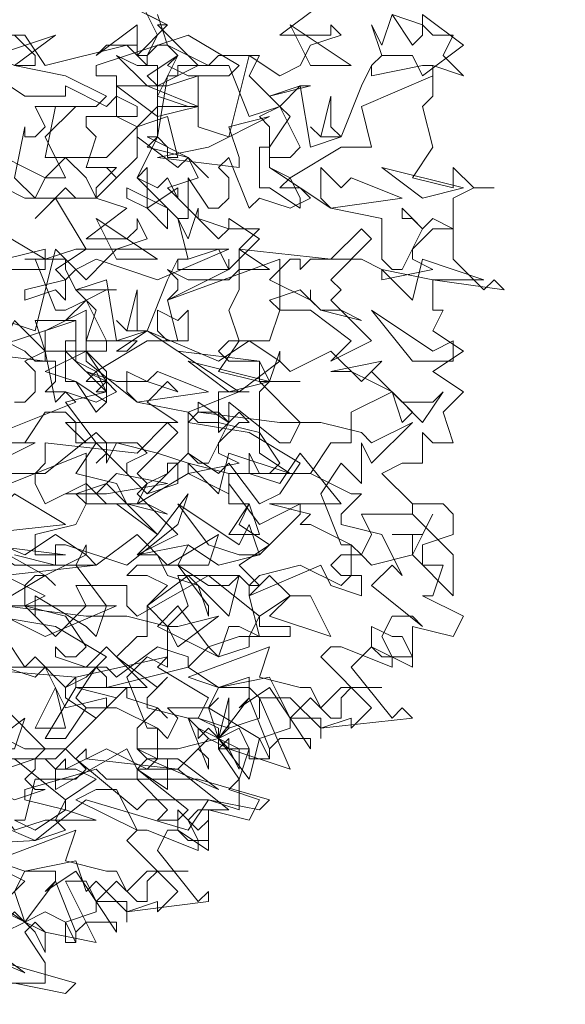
# Model space of a CAD drawing. Header units: millimetres. Extents: x 4234 to 4704, y 1542 to 2004.
# Tile 252 of 256: x 4509.21 to 4514.53, y 1852.43 to 1862.04. Entities that reach past the tile are written whole.
import ezdxf

# ---------------------------------------------------------------- set-up
doc = ezdxf.new("R2010")
doc.units = ezdxf.units.MM
doc.linetypes.add('DASHED', pattern=[19.05, 12.7, -6.35])
doc.layers.add('BOD', color=40, linetype='Continuous')
doc.layers.add('DIMENSIONS', color=7, linetype='Continuous')

# ---------------------------------------------------------------- blocks, each defined once
blk = doc.blocks.new('A$Cf9015526')
at = {"color": 116, "lineweight": 0, "true_color": 0x136734}
for points in [[(2.5538, 2.5982), (2.6204, 2.576), (2.6427, 2.5538), (2.6871, 2.5538), (2.6649, 2.5094), (2.7093, 2.465), (2.6427, 2.4872), (2.6427, 2.4206), (2.6204, 2.3984), (2.6427, 2.3095), (2.5982, 2.2429), (2.6871, 2.2207), (2.6871, 2.2651), (2.7315, 2.2207), (2.7759, 2.2207), (2.7315, 2.2207), (2.6871, 2.1985), (2.6871, 2.0653), (2.7537, 1.9986), (2.7759, 2.0209), (2.7981, 1.9986), (2.6427, 2.0209), (2.6427, 1.9542), (2.6649, 1.9542), (2.6427, 1.9098), (2.7093, 1.8654), (2.6427, 1.821), (2.7093, 1.7766), (2.6649, 1.7322), (2.6871, 1.6655), (2.6427, 1.6655), (2.6204, 1.6877), (2.6204, 1.6211), (2.5982, 1.6211), (2.576, 1.6211), (2.5316, 1.5989), (2.5982, 1.5323), (2.6649, 1.5323), (2.6871, 1.5101), (2.6871, 1.4657), (2.6204, 1.4435), (2.6204, 1.4213), (2.6204, 1.3991), (2.6649, 1.3991), (2.6427, 1.3324), (2.6204, 1.3324), (2.7093, 1.288), (2.6871, 1.2436), (2.5982, 1.2658), (2.5982, 1.177), (2.5094, 1.2214), (2.465, 1.177), (2.5538, 1.0659), (2.576, 1.0882), (2.5982, 1.0659), (2.3984, 1.0437), (2.3984, 1.0215), (2.3984, 1.0659), (2.3318, 1.0659), (2.3095, 1.1104), (2.2651, 1.1104), (2.3318, 0.9549), (2.1985, 0.9993), (2.1985, 1.0215), (2.1763, 0.9993), (2.2207, 0.9327), (2.2207, 0.8661), (2.1541, 0.8883), (2.1097, 0.8217), (1.8876, 0.8883), (1.7766, 0.7995), (1.3991, 0.7773)], [(2.3984, 2.6205), (2.3095, 2.5538), (2.3984, 2.5538), (2.4206, 2.5538), (2.4206, 2.576), (2.4428, 2.5538), (2.3762, 2.5316), (2.354, 2.4872), (2.3095, 2.465), (2.2429, 2.5094), (2.1985, 2.3318), (2.1319, 2.354), (2.1319, 2.465), (2.0653, 2.4428), (2.0431, 2.4428), (2.0209, 2.465), (2.0875, 2.5094), (2.0653, 2.4872), (2.1097, 2.465), (2.1319, 2.465), (2.1985, 2.465), (2.2207, 2.4872), (2.1097, 2.5538), (1.9098, 2.4872), (1.9098, 2.465), (1.9542, 2.465), (1.9542, 2.3762), (1.9986, 2.354), (2.0653, 2.3762), (2.0875, 2.2873), (2.0653, 2.2873), (2.0653, 2.3095), (2.0431, 2.3318), (1.9986, 2.2429), (2.0653, 2.1763), (2.0875, 2.1541), (2.1097, 2.1541), (2.1097, 2.2429), (2.1541, 2.1763), (2.1763, 2.1763), (2.1985, 2.1985), (2.1985, 2.2429), (2.1763, 2.2651), (2.1985, 2.2873), (2.2429, 2.1763), (2.2651, 2.1985), (2.3318, 2.1763), (2.3762, 2.1985), (2.354, 2.2207), (2.3095, 2.2207), (2.3318, 2.2429), (2.2873, 2.2651), (2.2873, 2.354), (2.2651, 2.3762), (2.3095, 2.3984), (2.2873, 2.4206), (2.3762, 2.4428), (2.354, 2.4428), (2.3095, 2.3984), (2.3318, 2.3762), (2.2873, 2.3095), (2.2873, 2.2651), (2.4206, 2.1763), (2.5316, 2.1541), (2.5316, 2.0653), (2.5538, 2.0431), (2.576, 2.0431), (2.6204, 2.1319), (2.5982, 2.1541), (2.576, 2.1541), (2.576, 2.1763), (2.6204, 2.1319), (2.6427, 2.1541), (2.6871, 2.1319), (2.6427, 2.1319), (2.5982, 2.0875), (2.5982, 2.0653), (2.6427, 2.0431), (2.5316, 2.0209), (2.5316, 2.0431), (2.4872, 2.0653), (2.3762, 2.0653), (2.354, 2.0431), (2.354, 2.0653), (2.3318, 2.0653), (2.2873, 2.0209), (2.3762, 1.9764), (2.3762, 1.9986), (2.3762, 1.9764), (2.3984, 1.9542), (2.4428, 1.9542), (2.4872, 1.932), (2.3984, 1.9542), (2.354, 1.9986), (2.2873, 1.9764), (2.3095, 1.9542), (2.2873, 1.8876), (2.2651, 1.8876), (2.1985, 1.8876), (2.1763, 1.8654), (2.1985, 1.8432), (2.2651, 1.8432), (2.0875, 1.8654), (2.0209, 1.9098), (1.9542, 1.8654), (1.9764, 1.8654), (1.9986, 1.8876), (1.9098, 1.8876), (1.8876, 1.8876), (1.8876, 1.9542), (1.7988, 1.9098), (1.7988, 1.8654), (1.8876, 1.8654), (1.7988, 1.821), (1.8654, 1.7988), (1.9098, 1.7322), (1.932, 1.7544), (1.932, 1.7988), (1.8876, 1.821), (1.9542, 1.7988), (2.0209, 1.7988), (2.0875, 1.7766), (2.0653, 1.7988), (2.0209, 1.7544), (2.0875, 1.71), (1.8654, 1.71), (1.8432, 1.71), (1.8876, 1.6655), (1.9986, 1.6655), (2.0209, 1.6433), (1.9764, 1.6211), (1.9764, 1.5989), (2.0209, 1.5545), (2.0653, 1.5989), (2.0653, 1.6211), (2.0875, 1.6211), (2.0875, 1.5767), (2.0209, 1.5545), (1.932, 1.6433), (1.9098, 1.6211), (1.932, 1.6433), (1.932, 1.6655), (1.9098, 1.6877), (1.7988, 1.5989), (1.7766, 1.5989), (1.7766, 1.5767), (1.7988, 1.5323), (1.8876, 1.5767), (1.932, 1.5323), (1.9764, 1.5323), (2.0431, 1.4657), (2.1097, 1.5545), (2.0875, 1.4879), (1.9764, 1.3991), (1.8432, 1.4435), (1.821, 1.4435), (1.821, 1.3991), (1.7322, 1.4213)], [(1.71, 1.3768), (1.7988, 1.3324), (1.7544, 1.3102), (1.821, 1.2436), (1.8876, 1.3102), (1.8654, 1.3546), (1.9764, 1.3546), (1.9764, 1.3102), (1.9986, 1.288), (2.1541, 1.3768), (2.2651, 1.288), (2.3318, 1.3324), (2.2873, 1.3768), (2.2651, 1.3546), (2.2429, 1.3546), (2.2651, 1.3768), (2.354, 1.3991), (2.4428, 1.3546), (2.465, 1.3768), (2.465, 1.4435), (2.3762, 1.4879), (2.354, 1.4879), (2.3762, 1.5101), (2.2873, 1.5323), (2.4428, 1.5323), (2.354, 1.6433), (2.3095, 1.5767), (2.2429, 1.5989), (2.2429, 1.6433), (2.2651, 1.5989), (2.2873, 1.5989), (2.3095, 1.6211), (2.2651, 1.6877), (2.1763, 1.71), (2.1319, 1.71), (2.1097, 1.7322), (2.2207, 1.7766), (2.2429, 1.7766), (2.2207, 1.7766), (2.1763, 1.7766), (2.1763, 1.71), (2.1763, 1.6877), (2.1985, 1.71), (2.1985, 1.7544), (2.3095, 1.6655), (2.3318, 1.6655), (2.354, 1.71), (2.2651, 1.7988), (2.2873, 1.7988), (2.3095, 1.8654), (2.3095, 1.8432), (2.3318, 1.821), (2.4206, 1.8654), (2.4872, 1.7988), (2.5094, 1.821), (2.576, 1.7544), (2.6427, 1.7544), (2.6649, 1.7766), (2.6204, 1.71), (2.5538, 1.7766), (2.465, 1.7322), (2.465, 1.6655), (2.4206, 1.6655), (2.3762, 1.5989), (2.465, 1.5545), (2.4872, 1.5545), (2.4428, 1.5101), (2.4428, 1.4879), (2.5316, 1.4657), (2.576, 1.3768), (2.5538, 1.3991), (2.5094, 1.3546), (2.6204, 1.2658), (2.5982, 1.288), (2.5538, 1.288), (2.5316, 1.2436), (2.5538, 1.1992), (2.5538, 1.177), (2.4428, 1.2214), (2.4206, 1.2214), (2.3984, 1.1992), (2.5094, 1.0882), (2.465, 1.0437), (2.465, 1.0659), (2.3984, 1.0437), (2.3318, 1.1104), (2.3095, 1.1104), (2.2873, 1.1548), (2.1763, 1.1326), (2.1541, 1.0882), (2.1763, 1.0215), (2.2429, 1.1104), (2.2873, 0.9993), (2.2873, 0.9771), (2.2429, 0.9771), (2.2429, 0.9993), (2.2207, 1.0437), (2.1763, 1.0215), (2.1985, 0.9993), (2.1541, 1.0215), (2.1319, 0.9993), (2.1541, 1.0215), (2.1097, 1.0659), (2.1319, 1.0659), (2.1541, 1.1104), (2.0431, 1.177), (2.0653, 1.1992), (1.8654, 1.1548), (1.8432, 1.1326), (1.8432, 1.1104), (1.9098, 1.0659), (1.9764, 1.1326), (1.9764, 1.1104), (2.0431, 1.0882), (2.0653, 1.0659), (2.0431, 1.0882), (1.9986, 1.0437), (1.9986, 0.9993), (2.0431, 0.9771), (2.0875, 0.9771), (2.1763, 0.9105), (2.0209, 0.9771), (1.9986, 0.9549), (2.1097, 0.8661), (2.0875, 0.8439), (2.0431, 0.8439), (2.0653, 0.8661), (1.9986, 0.9327), (1.932, 0.9327), (1.9098, 0.9549), (1.7544, 0.9105), (1.7544, 0.8883), (1.8432, 0.8661), (1.7766, 0.8217), (1.7322, 0.8439)], [(1.7322, 0.8439), (1.7544, 0.8439), (1.7766, 0.9327), (1.8654, 0.9327), (1.8876, 0.9549), (1.8432, 0.9993), (1.821, 0.9771), (1.7766, 0.9771), (1.7988, 0.9993), (1.71, 1.0882)], [(1.71, 2.0653), (1.7988, 2.0875), (1.7988, 2.0653), (1.8654, 2.0875), (1.8876, 2.0875), (1.821, 2.1985), (1.7766, 2.1541), (1.8432, 2.2207), (1.8654, 2.1985), (1.9098, 2.1985), (1.9542, 2.2429), (1.932, 2.2651), (1.9542, 2.2429), (1.9986, 2.2873), (1.9986, 2.3318), (1.9986, 2.354), (1.932, 2.2873), (1.9098, 2.2873), (1.8876, 2.2873), (1.7988, 2.2873), (1.821, 2.3984), (1.9098, 2.3984), (1.932, 2.4206), (1.8432, 2.465), (1.7322, 2.4872)], [(1.7322, 2.4872), (1.7544, 2.4872), (1.7766, 2.4872), (1.7766, 2.5094), (1.7322, 2.5538)], [(1.6877, 2.5538), (1.7544, 2.5538), (1.7988, 2.4872), (1.9764, 2.5316), (1.9986, 2.5094), (2.0209, 2.5094), (2.0431, 2.5538), (1.9986, 2.6427)], [(1.9764, 2.6205), (2.0653, 2.576), (2.0431, 2.576), (2.1319, 2.4872), (2.0431, 2.4428), (2.0431, 2.4206), (2.1097, 2.3984), (2.1319, 2.3984), (2.0653, 2.3984), (2.0431, 2.3984), (2.0431, 2.3318), (2.0209, 2.3095), (2.1097, 2.2873), (2.1319, 2.2429), (2.0653, 2.2207), (2.1319, 2.1541), (2.1985, 2.1319), (2.2207, 2.1319), (2.2651, 2.1319), (2.2207, 2.0875), (2.2873, 2.0431), (2.2207, 2.0431), (2.2207, 1.9986), (2.1985, 1.9542), (2.2207, 1.8876), (2.1763, 1.821), (2.2651, 1.7988), (2.2651, 1.8432), (2.2873, 1.7988), (2.354, 1.7988), (2.2873, 1.7988), (2.2651, 1.7766), (2.2651, 1.6433), (2.3318, 1.5989), (2.354, 1.5989), (2.3762, 1.5989), (2.1985, 1.5989), (2.1985, 1.5323), (2.2429, 1.5323), (2.2207, 1.4879), (2.2873, 1.4435), (2.2207, 1.3991), (2.2651, 1.3546), (2.2429, 1.3324), (2.2651, 1.2436), (2.2207, 1.2658), (2.1985, 1.2658), (2.1763, 1.1992), (2.1541, 1.2214), (2.1097, 1.177), (2.1763, 1.1326), (2.2429, 1.1326), (2.2651, 1.1104), (2.2651, 1.0659), (2.1985, 1.0437), (2.1763, 1.0215), (2.1763, 0.9993), (2.2429, 0.9993), (2.2207, 0.9327), (2.1985, 0.9105), (2.2651, 0.8883), (2.2429, 0.8439), (2.1541, 0.8661), (2.1541, 0.7773), (2.0875, 0.8217), (2.0653, 0.8217), (2.0431, 0.7773), (2.1319, 0.6662), (2.1541, 0.6884), (2.1541, 0.6662), (1.9764, 0.644), (1.9764, 0.6218), (1.9764, 0.6662), (1.9098, 0.6662), (1.8876, 0.7106), (1.8432, 0.7106), (1.9098, 0.5774), (1.7988, 0.5996), (1.7766, 0.6218), (1.7544, 0.5996), (1.7988, 0.533), (1.7988, 0.4886), (1.7322, 0.4886)], [(1.6877, 2.465), (1.7544, 2.4206), (1.8432, 2.4206), (1.8432, 2.4428), (1.932, 2.3984), (1.9542, 2.4206), (1.9986, 2.3984), (1.9986, 2.3762), (1.8876, 2.3762), (1.8876, 2.354), (1.9098, 2.3318), (1.8876, 2.2651), (1.9542, 2.2651), (1.9098, 2.2207), (1.9098, 2.1985), (1.9764, 2.1763), (1.8876, 2.1097), (1.9764, 2.1097), (1.9986, 2.1319), (1.9986, 2.1541), (2.0209, 2.1097), (1.9542, 2.0875), (1.932, 2.0653), (1.8876, 2.0209), (1.821, 2.0875), (1.7766, 1.9098), (1.71, 1.932)], [(1.71, 2.0431), (1.7988, 2.0431), (1.7988, 2.0653), (1.6877, 2.1319)], [(1.7322, 1.7544), (1.7544, 1.7544), (1.7766, 1.7766), (1.7766, 1.821), (1.7544, 1.8432), (1.7988, 1.8654), (1.821, 1.7544), (1.8432, 1.7766), (1.9098, 1.7544), (1.9542, 1.7766), (1.932, 1.7988), (1.8876, 1.7988), (1.9098, 1.821), (1.8654, 1.8432), (1.8654, 1.932), (1.8432, 1.932), (1.8876, 1.9764), (1.8654, 1.9986), (1.9542, 1.9986), (1.932, 1.9986), (1.8876, 1.9764), (1.9098, 1.9542), (1.8876, 1.8876), (1.8876, 1.8432), (1.9986, 1.7544), (2.1097, 1.7322), (2.1097, 1.6433), (2.1319, 1.6211), (2.1541, 1.6211), (2.1985, 1.71), (2.1763, 1.7322), (2.1319, 1.7322), (2.1319, 1.7544), (2.1985, 1.71), (2.2207, 1.7322), (2.2429, 1.71), (2.2207, 1.71), (2.1763, 1.6655), (2.1763, 1.6433), (2.2207, 1.6211), (2.1097, 1.5989), (2.1097, 1.6211), (2.0431, 1.6433), (1.9542, 1.6655), (1.932, 1.6211), (1.932, 1.6433), (1.9098, 1.6655), (1.8654, 1.5989), (1.9542, 1.5767), (1.9764, 1.5323), (2.0209, 1.5323), (2.0653, 1.5101), (1.9764, 1.5323), (1.932, 1.5767), (1.8654, 1.5545), (1.8876, 1.5323), (1.8654, 1.4879), (1.7766, 1.4657), (1.7766, 1.4435), (1.7766, 1.4213), (1.8432, 1.4213), (1.6655, 1.4435)], [(1.7322, 0.9771), (1.8432, 0.8883), (1.9098, 0.9327), (1.8654, 0.9549), (1.8432, 0.9549), (1.821, 0.9549), (1.8432, 0.9771), (1.8432, 0.9549), (1.932, 0.9993), (2.0209, 0.9549), (2.0431, 0.9771), (2.0431, 1.0437), (1.9542, 1.0882), (1.932, 1.0882), (1.9542, 1.1104), (1.8654, 1.1326), (2.0209, 1.1326), (1.932, 1.2214), (1.8876, 1.177), (1.821, 1.1992), (1.821, 1.2214), (1.8432, 1.1992), (1.8654, 1.1992), (1.8876, 1.2214), (1.8432, 1.288), (1.7544, 1.3102), (1.71, 1.3102)], [(1.6877, 1.3102), (1.7988, 1.3768), (1.821, 1.3546), (1.7988, 1.3768), (1.7766, 1.3768), (1.7544, 1.3546), (1.7544, 1.3102), (1.7766, 1.288), (1.7766, 1.3102), (1.7766, 1.3324), (1.8876, 1.2658), (1.9098, 1.2436), (1.932, 1.3102), (1.8654, 1.3991), (1.8876, 1.4435), (1.8876, 1.4213), (1.9098, 1.3991), (1.9986, 1.4657), (2.0653, 1.3991), (2.0875, 1.3991), (2.1541, 1.3546), (2.1985, 1.3546), (2.2207, 1.3768), (2.1985, 1.288), (2.1097, 1.3768), (2.0209, 1.3102), (2.0209, 1.2436), (1.9986, 1.2436), (1.9542, 1.1992), (2.0431, 1.1326), (2.0653, 1.1548), (2.0209, 1.1104), (2.0209, 1.0882), (2.1097, 1.0659), (2.1541, 0.9549), (2.1541, 0.9771), (2.1319, 0.9993), (2.0875, 0.9549), (2.1985, 0.8661), (2.1763, 0.8661), (2.1319, 0.8661), (2.1097, 0.8439), (2.1319, 0.7995), (2.1319, 0.7773), (2.0209, 0.8217), (1.9986, 0.8217), (1.9764, 0.7995), (2.0875, 0.6884), (2.0431, 0.644), (2.0431, 0.6662), (1.9764, 0.644), (1.9098, 0.7106), (1.8876, 0.6884), (1.8654, 0.755), (1.7544, 0.7328), (1.7322, 0.6884), (1.7544, 0.6218), (1.821, 0.7106), (1.8654, 0.5996), (1.8654, 0.5774), (1.8432, 0.5774), (1.8432, 0.6218), (1.7988, 0.644), (1.7544, 0.6218), (1.7766, 0.5996), (1.7544, 0.6218), (1.71, 0.5996), (1.7544, 0.6218), (1.6877, 0.6662)], [(1.71, 0.6662), (1.7544, 0.7106), (1.6211, 0.7773)], [(1.6655, 0.5774), (1.7544, 0.5108), (1.5989, 0.5774)], [(2.0431, 2.5982), (2.0653, 2.5316), (2.1541, 2.4872), (2.0875, 2.4872), (2.0875, 2.465), (2.0653, 2.465), (2.0431, 2.3318), (2.0209, 2.3318), (2.1097, 2.2873), (2.1541, 2.2429), (2.1097, 2.2873), (2.0875, 2.2651), (1.9986, 2.3318), (1.9986, 2.354), (2.0431, 2.3984), (2.0431, 2.4206), (2.0875, 2.5094), (2.0653, 2.5316), (2.0431, 2.5316), (2.0209, 2.5094), (2.0209, 2.4872), (1.9986, 2.5094), (1.9986, 2.5316), (1.932, 2.5316), (1.9098, 2.5094), (1.9986, 2.576), (1.9986, 2.5094), (2.0653, 2.576), (2.0209, 2.5982)], [(1.71, 1.0215), (1.7544, 0.9993), (1.8432, 0.9993), (1.932, 1.0882), (1.932, 1.1104), (1.8432, 1.0882), (1.7988, 1.177), (1.7766, 1.1548), (1.71, 1.177)], [(1.71, 1.2436), (1.7544, 1.177), (1.7766, 1.1992), (1.8432, 1.1326), (1.8876, 1.1548), (1.932, 1.1992), (1.821, 1.2658), (1.6877, 1.288)], [(1.71, 1.3102), (1.8876, 1.288), (1.9764, 1.288), (2.0653, 1.2658), (2.0875, 1.2658), (2.1763, 1.288), (2.0875, 1.2214), (2.0653, 1.2658), (2.0653, 1.177), (2.0209, 1.1992), (1.9764, 1.1548), (2.0209, 1.0437), (2.0431, 1.0437), (2.0653, 1.0215), (2.0875, 1.0659), (2.0653, 1.0882), (2.1541, 1.0882), (2.1763, 1.1104), (2.1541, 1.0882), (2.2651, 1.0215), (2.2429, 0.9327), (2.1763, 1.0215), (2.0875, 0.9993), (2.0653, 0.9993), (2.0209, 0.9993), (1.9986, 0.9993), (2.0209, 0.9771), (2.0653, 0.9771), (2.0653, 0.9105), (1.9986, 0.9549), (1.9764, 0.9993), (1.821, 0.9105), (1.821, 0.9549), (1.7988, 0.9771), (1.6655, 0.9771)]]:
    blk.add_lwpolyline(points, dxfattribs=at)
for points in [[(2.5982, 2.5316), (2.6204, 2.5538), (2.6204, 2.5982), (2.7093, 2.5316), (2.6204, 2.465), (2.5982, 2.5094), (2.5316, 2.5094), (2.5094, 2.4872), (2.5316, 2.5094), (2.5094, 2.576), (2.5316, 2.5316), (2.5538, 2.5982)], [(2.465, 2.4872), (2.3318, 2.576), (2.3762, 2.4872)], [(1.6877, 2.5094), (1.821, 2.5538), (1.7322, 2.4872)], [(2.0209, 2.4872), (2.0431, 2.4872), (2.0431, 2.4428), (2.0209, 2.4428), (1.9542, 2.5094), (1.9986, 2.4872)], [(2.2429, 2.465), (2.2873, 2.4206), (2.354, 2.4428), (2.3762, 2.3095), (2.4428, 2.3318), (2.4872, 2.4428), (2.5094, 2.4872), (2.5094, 2.465), (2.6204, 2.4872), (2.6427, 2.4872), (2.6427, 2.465), (2.4872, 2.3984), (2.5094, 2.3095), (2.4428, 2.3095), (2.3318, 2.2429), (2.354, 2.1985), (2.354, 2.1763), (2.2873, 2.2207), (2.2651, 2.2207), (2.2651, 2.3095), (2.2873, 2.3095), (2.2873, 2.2873), (2.3318, 2.2873), (2.354, 2.3095), (2.3095, 2.3984), (2.2429, 2.3762), (2.1985, 2.4872), (2.1541, 2.4872), (2.1763, 2.5094), (2.2651, 2.5094)], [(2.0431, 2.3762), (1.9542, 2.4428), (1.9764, 2.4428), (2.0209, 2.4428), (2.1319, 2.3984)], [(2.4428, 2.3318), (2.3984, 2.3318), (2.3762, 2.354), (2.3984, 2.3318), (2.4206, 2.4206), (2.4206, 2.354)], [(1.7988, 2.3318), (1.8432, 2.2429), (1.7988, 2.2429), (1.7766, 2.1985), (1.7322, 2.2429), (1.7544, 2.354), (1.7544, 2.3318), (1.7766, 2.3318), (1.7988, 2.354), (1.7766, 2.3984), (1.8654, 2.3984)], [(2.2207, 2.2651), (2.0431, 2.2873), (2.1541, 2.3095), (2.2873, 2.3762), (2.1985, 2.354), (2.2207, 2.2873)], [(1.8432, 2.2873), (1.8876, 2.2429), (1.9098, 2.1985), (1.7988, 2.1985), (1.7766, 2.1985), (1.7544, 2.1985), (1.71, 2.2207), (1.6655, 2.3095), (1.7988, 2.2429)], [(2.0431, 2.2207), (2.0653, 2.2429), (2.0875, 2.1985), (2.0875, 2.2207), (2.0209, 2.1763), (2.0209, 2.2651), (1.9986, 2.2429)], [(2.465, 2.2429), (2.576, 2.1985), (2.4206, 2.1763), (2.3984, 2.1985), (2.3984, 2.2651), (2.4428, 2.2207)], [(2.7093, 2.2207), (2.5316, 2.2651), (2.6204, 2.1985)], [(2.0653, 2.1319), (2.0209, 2.1763), (1.9764, 2.1985), (1.9764, 2.2207), (2.0653, 2.1763)], [(2.1763, 2.1097), (2.1985, 2.1319), (2.1985, 2.1541), (2.2651, 2.1097), (2.1985, 2.0431), (2.1763, 2.0875), (2.1097, 2.0653), (2.0875, 2.0653), (2.1097, 2.0653), (2.0875, 2.1541), (2.1097, 2.1097), (2.1319, 2.1763), (2.1319, 2.1541)], [(2.0431, 2.0653), (1.9098, 2.1541), (1.9542, 2.0653)], [(2.4206, 2.0209), (2.4428, 1.9986), (2.4206, 1.9764), (2.5094, 1.8876), (2.4206, 1.8432), (2.465, 1.8876), (2.3762, 1.9542), (2.3095, 1.9542), (2.3095, 2.0653), (2.0653, 1.9764), (2.0875, 1.9986), (2.0875, 2.0209), (2.0653, 2.0431), (2.1097, 2.0209), (2.1985, 2.0209), (2.2207, 2.0431), (2.2207, 2.0875), (2.4206, 2.0653), (2.4872, 2.1319), (2.5094, 2.1097)], [(2.0431, 2.0209), (1.9098, 2.0653), (1.8654, 2.0431), (1.8432, 2.0209), (1.8432, 1.9764), (1.821, 1.9986), (1.7544, 1.9764), (1.7544, 1.9986), (1.8432, 2.0209), (1.821, 2.0431), (1.8876, 2.0875), (2.1985, 2.0875)], [(1.8432, 2.0431), (1.8654, 1.9986), (1.932, 2.0209), (1.9542, 1.8876), (2.0209, 1.9098), (2.0653, 2.0209), (2.0875, 2.0653), (2.0875, 2.0431), (2.1985, 2.0431), (2.1985, 2.0653), (2.1985, 2.0431), (2.0653, 1.9764), (2.0875, 1.8876), (2.0209, 1.8876), (1.9098, 1.821), (1.932, 1.7766), (1.932, 1.7544), (1.8654, 1.7988), (1.8432, 1.7988), (1.8432, 1.8876), (1.8654, 1.8876), (1.8654, 1.8654), (1.932, 1.8654), (1.932, 1.8876), (1.8876, 1.9764), (1.8432, 1.9542), (1.821, 1.9542), (1.7766, 2.0653), (1.7544, 2.0653), (1.8432, 2.0653)], [(2.6427, 2.0209), (2.5316, 2.0431), (2.5982, 1.9764), (2.6204, 2.0653), (2.7537, 2.0209)], [(2.0209, 1.9098), (1.9764, 1.9098), (1.9542, 1.932), (1.9764, 1.9098), (1.9986, 1.9986), (1.9986, 1.9098)], [(2.1097, 1.9542), (2.1097, 1.8876), (2.0653, 1.8876), (2.0431, 1.9098), (2.0431, 1.9542), (2.0875, 1.932)], [(2.6871, 1.8876), (2.6871, 1.8432), (2.6427, 1.8432), (2.5982, 1.8432), (2.5094, 1.9542), (2.6427, 1.8654)], [(1.7988, 1.8432), (1.6211, 1.8654), (1.7322, 1.8876), (1.8654, 1.932), (1.7766, 1.932), (1.7988, 1.8654)], [(1.8432, 1.8654), (1.932, 1.7766), (1.8432, 1.7544), (1.9098, 1.6655), (1.8654, 1.6655), (1.8654, 1.71), (1.8432, 1.7322), (1.7988, 1.7322), (1.7544, 1.6655), (1.6433, 1.6655), (1.8654, 1.7544), (1.8432, 1.7766), (1.7988, 1.7766), (1.821, 1.7988), (1.821, 1.8432), (1.7766, 1.8432), (1.7544, 1.8654), (1.71, 1.8876), (1.7322, 1.932), (1.7988, 1.8654)], [(2.2207, 1.7766), (2.0209, 1.9098), (2.1763, 1.8432), (2.2429, 1.8876), (2.3095, 1.8432)], [(1.932, 1.7766), (1.9098, 1.7766), (1.932, 1.7988), (1.8876, 1.8654), (1.932, 1.821)], [(2.2873, 1.7988), (2.1097, 1.8432), (2.1985, 1.7766)], [(2.5982, 1.7322), (2.576, 1.71), (2.5538, 1.7766), (2.5094, 1.7988), (2.465, 1.821), (2.4206, 1.821), (2.5316, 1.8432), (2.5094, 1.821)], [(2.0431, 1.821), (2.1541, 1.7766), (1.9986, 1.7544), (1.9764, 1.7766), (1.9764, 1.821), (2.0209, 1.7988)], [(2.3984, 1.71), (2.4872, 1.6877), (2.5094, 1.6655), (2.5982, 1.71), (2.5094, 1.6211), (2.4872, 1.6655), (2.4872, 1.5767), (2.4428, 1.6211), (2.3984, 1.5545), (2.4428, 1.4435), (2.465, 1.4435), (2.4872, 1.4213), (2.5094, 1.4657), (2.4872, 1.5101), (2.5982, 1.5101), (2.5982, 1.5323), (2.5982, 1.5101), (2.6871, 1.4213), (2.6871, 1.3324), (2.5982, 1.4213), (2.5094, 1.3991), (2.4872, 1.4213), (2.4428, 1.4213), (2.4206, 1.3991), (2.4428, 1.3768), (2.4872, 1.3768), (2.4872, 1.3324), (2.4206, 1.3546), (2.3984, 1.3991), (2.2429, 1.3324), (2.2429, 1.3546), (2.2207, 1.3768), (2.0875, 1.3768), (2.1097, 1.3102), (2.0653, 1.2658), (2.0209, 1.3102), (2.0653, 1.3546), (2.0209, 1.3768), (1.9764, 1.3768), (1.9986, 1.3991), (2.0875, 1.3991), (2.1097, 1.4435), (2.1763, 1.3991), (2.2651, 1.4213), (2.354, 1.5101), (2.354, 1.5323), (2.2651, 1.4879), (2.1985, 1.5767), (2.1985, 1.5545), (2.1097, 1.5989), (1.9986, 1.5323), (2.0209, 1.5767), (2.0653, 1.5989), (2.1097, 1.6433), (2.1763, 1.5989), (2.1985, 1.6211), (2.2651, 1.5323), (2.3095, 1.5545), (2.354, 1.6211), (2.2429, 1.6877), (2.1097, 1.71), (2.1319, 1.7322), (2.3095, 1.71)], [(1.9986, 1.5989), (2.0209, 1.5767), (1.9986, 1.5545), (2.0875, 1.4657), (1.9986, 1.4213), (2.0431, 1.4657), (1.9542, 1.5323), (1.8876, 1.5323), (1.8876, 1.6433), (1.6655, 1.5545), (1.6655, 1.5767), (1.6655, 1.5989), (1.6655, 1.6211), (1.6877, 1.5989), (1.7766, 1.5989), (1.7988, 1.6211), (1.7988, 1.6655), (1.9986, 1.6433), (2.0653, 1.71), (2.0875, 1.6877)], [(1.6433, 1.5989), (1.5101, 1.6433), (1.4435, 1.6211), (1.4213, 1.5989), (1.4213, 1.5767), (1.3324, 1.5767), (1.4213, 1.5989), (1.4213, 1.6211), (1.4657, 1.6655), (1.7766, 1.6655)], [(2.1985, 1.5989), (2.1097, 1.6211), (2.1763, 1.5545), (2.1985, 1.6433), (2.3318, 1.5989)], [(1.932, 1.5545), (1.8432, 1.5545), (1.9098, 1.5545), (1.9542, 1.5989), (2.0653, 1.5767)], [(1.7322, 1.5545), (1.8432, 1.4879), (1.6433, 1.4657), (1.6211, 1.5101), (1.6655, 1.5767), (1.71, 1.5323)], [(2.2429, 1.4879), (2.2651, 1.4213), (2.2207, 1.4213), (2.1541, 1.4435), (2.0875, 1.5323), (2.2207, 1.4435)], [(2.1985, 1.4657), (2.2429, 1.5323), (2.2651, 1.4657)], [(2.5982, 1.4657), (2.5538, 1.4657), (2.6204, 1.4657), (2.6427, 1.5101), (2.5982, 1.4213)], [(1.7988, 1.3768), (1.5989, 1.4879), (1.7544, 1.4213), (1.821, 1.4657), (1.8876, 1.4213)], [(1.5101, 1.4435), (1.5989, 1.3991), (1.6211, 1.3991), (1.6655, 1.4435), (1.7322, 1.3991), (1.9098, 1.3991), (1.71, 1.3768), (1.5767, 1.3991), (1.5101, 1.4435), (1.4435, 1.3768), (1.3768, 1.3991), (1.3546, 1.3768), (1.3546, 1.3324), (1.288, 1.3991), (1.3102, 1.4657), (1.3546, 1.4213)], [(2.0653, 1.3991), (2.1763, 1.4657), (2.1541, 1.3991)], [(2.1541, 1.3102), (2.1541, 1.288), (2.1319, 1.3546), (2.0653, 1.3768), (2.0431, 1.4213), (1.9986, 1.4213), (2.1097, 1.4435), (2.0875, 1.3991)], [(2.4206, 1.2436), (2.2873, 1.288), (2.3318, 1.3324), (2.3762, 1.3324)], [(1.7988, 1.2436), (1.71, 1.288), (1.6877, 1.2436), (1.5989, 1.2658), (1.6433, 1.1992), (1.6211, 1.1992), (1.5545, 1.1992), (1.3991, 1.3102), (1.6433, 1.2436), (1.5989, 1.3102), (1.6877, 1.3102), (1.9542, 1.3102)], [(2.0875, 1.3102), (2.1541, 1.2214), (2.2207, 1.2436), (2.2429, 1.2436), (2.2651, 1.288), (2.2651, 1.2658), (2.3318, 1.2658), (2.3318, 1.2436), (2.2429, 1.2436), (2.2429, 1.2214), (2.1763, 1.1992), (2.0431, 1.2658)], [(2.576, 1.2436), (2.5982, 1.1992), (2.5316, 1.1992), (2.5094, 1.2214), (2.5094, 1.2658), (2.5538, 1.2436)], [(2.1097, 1.177), (1.932, 1.1326), (1.932, 1.1548), (1.9098, 1.177), (1.8654, 1.1104), (1.8876, 1.0882), (1.9542, 1.0882), (1.8876, 1.0882), (1.8432, 1.0215), (1.7988, 1.0215), (1.8654, 1.1326), (1.8654, 1.1548), (1.5989, 1.177), (1.932, 1.177), (1.9542, 1.1548), (2.0431, 1.2214), (2.1097, 1.1992)], [(2.354, 1.1326), (2.3762, 1.1326), (2.3984, 1.0882), (2.4428, 1.1326), (2.5316, 1.1326), (2.465, 1.1326), (2.4428, 1.1104), (2.4428, 1.0659), (2.4206, 1.0659), (2.3762, 1.1104), (2.3318, 1.0659), (2.3762, 0.9993), (2.3762, 1.0215), (2.3095, 1.0215), (2.2873, 0.9993), (2.2873, 0.9771), (2.2651, 1.0215), (2.3318, 1.0437), (2.3318, 1.0659), (2.2873, 1.1326), (2.2207, 1.0882), (2.2429, 1.1104), (2.2429, 1.1548), (2.1763, 1.1326), (2.1097, 1.1548), (2.2873, 1.2214), (2.2651, 1.1548)], [(1.7766, 1.0437), (1.821, 1.1326), (1.8432, 1.0437)], [(2.1763, 1.0437), (2.1319, 1.0659), (2.1985, 1.0437), (2.1985, 1.1104), (2.1763, 1.0215)], [(1.6655, 0.9993), (1.7544, 1.0659), (1.7322, 0.9993)], [(2.2207, 0.9549), (2.1985, 0.9993), (2.1541, 1.0437), (2.1319, 1.0215), (2.1319, 1.0437), (2.2207, 0.9993)], [(1.7766, 0.9771), (1.821, 0.9771), (1.7766, 0.9771), (1.7766, 0.9549), (1.7544, 0.9327), (1.7766, 0.9105), (1.7988, 0.9105), (1.7322, 0.8883), (1.6877, 0.9105), (1.6211, 0.8439), (1.5989, 0.8883), (1.5545, 0.9105), (1.5989, 0.9105), (1.6211, 0.9327), (1.6211, 0.9549), (1.5545, 0.9771), (1.6211, 1.0215), (1.71, 0.9549)], [(2.0875, 0.9549), (2.0653, 0.9549), (2.0209, 0.9549), (1.9986, 0.9549), (1.9986, 0.9327), (2.1319, 0.9327), (2.2873, 0.8883), (2.2651, 0.8661), (2.1541, 0.8883), (2.0209, 0.8883), (1.9986, 0.8661), (1.8654, 0.9771), (1.8876, 0.9993), (1.8876, 0.9771)], [(1.6655, 0.9105), (1.7322, 0.8217), (1.7988, 0.8439), (1.821, 0.8439), (1.8432, 0.8883), (1.8432, 0.8661), (1.9098, 0.8439), (1.821, 0.8439), (1.8432, 0.8217), (1.7766, 0.7995), (1.6211, 0.8661)], [(1.9986, 0.8217), (1.8654, 0.8883), (1.9098, 0.9105), (1.9542, 0.9105)], [(2.1541, 0.8439), (2.1541, 0.7995), (2.1097, 0.7995), (2.0875, 0.8217), (2.0875, 0.8661), (2.1319, 0.8217)], [(1.932, 0.7328), (1.9542, 0.7328), (1.9764, 0.6884), (2.0209, 0.7328), (2.1097, 0.7328), (2.0431, 0.7328), (2.0209, 0.7106), (2.0209, 0.6662), (1.9986, 0.6662), (1.9542, 0.7106), (1.9098, 0.6662), (1.9542, 0.5996), (1.9542, 0.6218), (1.8876, 0.6218), (1.8654, 0.5996), (1.8654, 0.5774), (1.8432, 0.6218), (1.9098, 0.644), (1.9098, 0.6662), (1.8654, 0.7328), (1.7988, 0.6884), (1.821, 0.7106), (1.821, 0.7328), (1.7544, 0.7328), (1.6877, 0.755), (1.8654, 0.8217), (1.8432, 0.755)], [(1.7988, 0.5552), (1.7766, 0.5996), (1.7322, 0.644), (1.71, 0.6218), (1.71, 0.644), (1.7988, 0.5996)], [(1.6655, 0.5552), (1.6433, 0.5774), (1.5989, 0.5774), (1.5989, 0.5552), (1.5989, 0.533), (1.71, 0.533), (1.8654, 0.4886), (1.8432, 0.4664), (1.7322, 0.4886), (1.5989, 0.4886), (1.5989, 0.4664), (1.4435, 0.5774), (1.4657, 0.5996), (1.4657, 0.5774)]]:
    blk.add_lwpolyline(points, close=True, dxfattribs=at)

msp = doc.modelspace()

# ---------------------------------------------------------------- hatches: boundary and pattern name
at = {"layer": 'DIMENSIONS'}
h = msp.add_hatch(dxfattribs=at)
h.set_pattern_fill('GRASS', color=256, scale=0.5)
h.set_pattern_definition([(90, (3399.144, -158.445), (-8.980256, 8.980256), [2.38125, -15.57926]), (45, (3399.144, -158.445), (-8.980256, 8.980256), [2.38125, -10.31875]), (135, (3399.144, -158.445), (-8.980256, -8.980256), [2.38125, -10.31875])])
h.paths.add_polyline_path([(4417.6425, 1844.3253), (4423.2951, 1838.2514), (4434.9969, 1847.6295), (4469.633, 1855.411), (4513.1489, 1877.6572), (4531.9103, 1892.8657), (4546.8873, 1910.4574), (4556.576, 1922.7476), (4577.553, 1933.381), (4592.7448, 1936.6466), (4614.9867, 1937.2699), (4624.0253, 1937.2699), (4633.3522, 1938.7107), (4636.3977, 1940.2306), (4631.8428, 1952.3869, 0.161807)])
h.paths.add_polyline_path([(4631.8428, 1952.3869), (4629.8752, 1957.6381), (4629.4018, 1957.3619), (4621.324, 1958.355), (4615.8552, 1959.6126), (4597.3065, 1970.6836), (4571.5628, 1964.4359), (4571.5628, 1952.3502), (4556.6565, 1951.2934), (4533.2051, 1949.7013), (4514.0135, 1931.7588), (4500.0937, 1928.3885), (4467.5142, 1910.2651), (4457.6487, 1889.7679), (4440.0951, 1876.8578), (4418.6103, 1858.4577), (4410.1637, 1852.3615), (4417.6425, 1844.3253, -0.161807)])
h.paths.add_polyline_path([(4548.0789, 1916.6002), (4552.8565, 1929.9377), (4546.693, 1932.1455), (4541.9153, 1918.808)], flags=24)
h.paths.add_polyline_path([(4503.0556, 1883.2742), (4507.8332, 1896.6117), (4501.6696, 1898.8196), (4496.892, 1885.482)], flags=24)
h.paths.add_polyline_path([(4451.7368, 1857.409), (4456.5145, 1870.7465), (4450.3509, 1872.9544), (4445.5733, 1859.6168)], flags=24)
h.paths.add_polyline_path([(4412.9931, 1854.3366), (4417.0765, 1849.9489), (4419.3393, 1852.0547), (4415.2559, 1856.4424)], flags=24)
h.paths.add_polyline_path([(4596.3471, 1950.1809), (4601.1248, 1963.5184), (4594.9612, 1965.7262), (4590.1836, 1952.3887)], flags=24)
h.paths.add_polyline_path([(4509.7992, 1914.4402), (4520.7716, 1919.9756), (4517.1217, 1927.2104), (4506.1494, 1921.675)], flags=24)
h.paths.add_polyline_path([(4321.6553, 1898.427), (4326.0339, 1896.392), (4327.3367, 1899.1951), (4322.958, 1901.2301)], flags=9)
h.paths.add_polyline_path([(4333.4365, 1891.9961), (4338.2762, 1888.46), (4340.0997, 1890.9559), (4335.26, 1894.492)], flags=9)
h.paths.add_polyline_path([(4351.1951, 1875.6427), (4355.5215, 1871.4944), (4357.6608, 1873.7255), (4353.3344, 1877.8738)], flags=9)
h.paths.add_polyline_path([(4373.9221, 1853.7811), (4378.2721, 1849.6575), (4380.3986, 1851.9008), (4376.0487, 1856.0244)], flags=9)
h.paths.add_polyline_path([(4389.205, 1846.109), (4392.5459, 1849.595), (4390.3143, 1851.7338), (4386.9734, 1848.2478)], flags=9)
h.paths.add_polyline_path([(4407.9742, 1825.8927), (4411.6376, 1829.0381), (4409.6239, 1831.3833), (4405.9606, 1828.2379)], flags=9)
h.paths.add_polyline_path([(4405.6972, 1823.1876), (4408.8355, 1819.5181), (4411.1846, 1821.5272), (4408.0463, 1825.1967)], flags=9)
h.paths.add_polyline_path([(4412.0765, 1813.536), (4414.8574, 1808.2263), (4417.5956, 1809.6604), (4414.8147, 1814.9701)], flags=9)
h.paths.add_polyline_path([(4306.0633, 1735.5308), (4308.3702, 1742.3082), (4305.4441, 1743.3042), (4303.1371, 1736.5268)], flags=9)
h.paths.add_polyline_path([(4289.1237, 1902.077), (4295.0617, 1902.8939), (4294.6404, 1905.9561), (4288.7025, 1905.1392)], flags=9)
h.paths.add_polyline_path([(4305.67, 1902.4686), (4311.5251, 1901.1867), (4312.1862, 1904.2062), (4306.331, 1905.4882)], flags=9)
h.paths.add_polyline_path([(4434.2122, 1813.2206), (4438.5999, 1817.304), (4436.4941, 1819.5668), (4432.1063, 1815.4834)], flags=9)
h.paths.add_polyline_path([(4381.102, 1865.7275), (4385.1854, 1861.3397), (4387.4482, 1863.4456), (4383.3648, 1867.8333)], flags=9)
h.paths.add_polyline_path([(4421.9781, 1821.8049), (4426.0615, 1817.4172), (4428.3243, 1819.523), (4424.2409, 1823.9108)], flags=9)
h.paths.add_polyline_path([(4410.3951, 1823.868), (4413.9297, 1827.1574), (4411.8239, 1829.4202), (4408.2893, 1826.1308)], flags=9)
h.paths.add_polyline_path([(4387.3909, 1817.4858), (4392.1686, 1830.8233), (4386.005, 1833.0311), (4381.2274, 1819.6936)], flags=9)
h.paths.add_polyline_path([(4347.9726, 1750.0597), (4352.7503, 1763.3972), (4346.5867, 1765.6051), (4341.8091, 1752.2675)], flags=9)
h.paths.add_polyline_path([(4341.4321, 1678.3148), (4346.2097, 1691.6523), (4340.0462, 1693.8601), (4335.2686, 1680.5226)], flags=9)
h.paths.add_polyline_path([(4323.3673, 1583.7016), (4328.1449, 1597.0392), (4321.9814, 1599.247), (4317.2037, 1585.9095)], flags=9)
h.paths.add_polyline_path([(4335.3652, 1700.4464), (4339.9795, 1713.3279), (4330.8251, 1716.6071), (4326.2108, 1703.7256)], flags=9)
h.paths.add_polyline_path([(4396.1792, 1839.031), (4404.6554, 1830.2107), (4406.8611, 1832.3304), (4398.3849, 1841.1506)], flags=9)
h.paths.add_polyline_path([(4396.4333, 1860.2956), (4402.6288, 1853.7761), (4403.7122, 1854.8057), (4397.5167, 1861.3251)], flags=9)
h.paths.add_polyline_path([(4349.0141, 1900.3774), (4363.5849, 1891.1608), (4365.102, 1893.5592), (4350.5312, 1902.7758)], flags=9)
h.paths.add_polyline_path([(4438.6658, 1769.7519), (4437.6109, 1764.1146), (4441.3279, 1763.4191), (4442.3828, 1769.0563)], flags=9)
h.paths.add_polyline_path([(4432.3393, 1775.0815), (4431.5916, 1769.3953), (4435.3409, 1768.9023), (4436.0886, 1774.5885)], flags=9)
h.paths.add_polyline_path([(4446.5759, 1765.0098), (4445.4726, 1759.3818), (4449.1836, 1758.6543), (4450.2868, 1764.2824)], flags=9)
h.paths.add_polyline_path([(4333.2801, 1902.1363), (4338.0795, 1900.1576), (4339.5209, 1903.6536), (4334.7215, 1905.6324)], flags=9)
h.paths.add_polyline_path([(4335.5168, 1907.037), (4340.8576, 1904.9473), (4342.2355, 1908.4689), (4336.8946, 1910.5586)], flags=9)
h.paths.add_polyline_path([(4338.3128, 1912.555), (4343.7532, 1910.7401), (4344.9499, 1914.3274), (4339.5095, 1916.1422)], flags=9)
h.paths.add_polyline_path([(4390.5848, 1863.0102), (4393.6134, 1859.8177), (4396.592, 1862.6434), (4393.5633, 1865.8359)], flags=9)
h.paths.add_polyline_path([(4431.1188, 1819.2282), (4434.1502, 1816.0327), (4437.1288, 1818.8584), (4434.0973, 1822.0539)], flags=9)
h.paths.add_polyline_path([(4421.1353, 1830.1653), (4424.1639, 1826.9728), (4427.1425, 1829.7985), (4424.1138, 1832.991)], flags=9)
h.paths.add_polyline_path([(4410.884, 1841.2141), (4413.9127, 1838.0216), (4416.8913, 1840.8473), (4413.8626, 1844.0398)], flags=9)
h.paths.add_polyline_path([(4400.5883, 1852.1946), (4403.617, 1849.0021), (4406.5956, 1851.8278), (4403.5669, 1855.0203)], flags=9)
h.paths.add_polyline_path([(4378.8646, 1874.7618), (4381.8961, 1871.5663), (4384.8747, 1874.392), (4381.8432, 1877.5875)], flags=9)

# ---------------------------------------------------------------- linework, layer by layer
at = {"layer": 'DIMENSIONS', "linetype": 'DASHED', "lineweight": 5}
msp.add_arc((4687.3322, 1576.0702), 380.3858, 98.388048, 135.152795, dxfattribs=at)

# ---------------------------------------------------------------- block references
at = {"layer": 'BOD', "xscale": 4.480026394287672, "yscale": 4.480026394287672, "zscale": 4.480026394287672}
msp.add_blockref('A$Cf9015526', (4501.3975, 1850.4468, 480.9174), dxfattribs=at)

doc.saveas('drawing.dxf')
